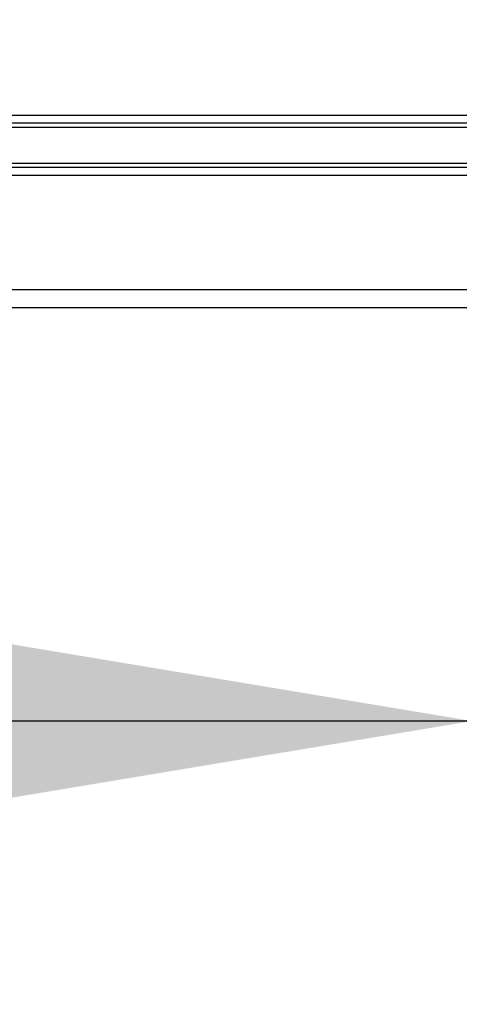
# Model space of a CAD drawing. Header units: millimetres. Extents: x 0 to 420, y 0 to 297.
# Tile 113 of 133: x 316.09 to 318.55, y 194.22 to 199.72. Entities that reach past the tile are written whole.
import ezdxf

# ---------------------------------------------------------------- set-up
doc = ezdxf.new("R2010")
doc.units = ezdxf.units.MM
doc.layers.add('QUOTE', color=174, linetype='Continuous')
doc.styles.add('SLDTEXTSTYLE3', font='TXT', dxfattribs={"width": 0.75})
doc.dimstyles.new('SLDDIMSTYLE0', dxfattribs={"dimtxt": 3, "dimasz": 3, "dimexe": 0, "dimexo": 0.0625, "dimgap": 0.75, "dimtad": 1, "dimdec": 0, "dimlfac": 24.785212, "dimrnd": 1e-09, "dimzin": 12, "dimdsep": 46, "dimtxsty": 'SLDTEXTSTYLE3', "dimsah": 1, "dimcen": 0.09, "dimadec": 0, "dimazin": 3, "dimtfac": 1, "dimtdec": 3, "dimtofl": 0, "dimtmove": 0, "dimatfit": 3, "dimfxl": 0, "dimfrac": 2, "dimtolj": 1, "dimtzin": 12, "dimarcsym": 0})

# ---------------------------------------------------------------- blocks, each defined once
blk = doc.blocks.new('_D')
at = {"layer": 'QUOTE'}
for p, q in [((296.4267, 196.22), (296.4267, 197.8039)), ((318.6174, 196.22), (318.6174, 197.8039)), ((296.4267, 195.8039), (318.6174, 195.8039))]:
    blk.add_line(p, q, dxfattribs=at)
for points in [[(296.4267, 195.8039), (299.4267, 195.3039), (299.4267, 196.3039)], [(318.6174, 195.8039), (315.6174, 196.3039), (315.6174, 195.3039)]]:
    blk.add_solid(points, dxfattribs=at)
at = {"layer": 'QUOTE', "insert": (304.197, 199.6711), "char_height": 3, "attachment_point": 1, "style": 'SLDTEXTSTYLE3'}
blk.add_mtext('550', dxfattribs=at)

msp = doc.modelspace()

# ---------------------------------------------------------------- linework, layer by layer
at = {"color": 7, "linetype": 'Continuous', "lineweight": 25}
for p, q in [((322.44468, 199.18872), (296.62283, 199.18872)), ((320.35674, 199.14498), (298.71077, 199.14498)), ((320.35384, 199.12182), (298.71367, 199.12182)), ((320.35674, 198.89758), (298.71077, 198.89758)), ((320.35384, 198.92074), (298.71367, 198.92074)), ((322.44468, 198.85384), (296.62283, 198.85384)), ((322.44468, 198.21435), (296.62283, 198.21435)), ((318.81348, 198.11348), (300.25403, 198.11348))]:
    msp.add_line(p, q, dxfattribs=at)

# ---------------------------------------------------------------- dimensions: what is measured, and where the dimension line sits
at = {"layer": 'QUOTE'}
dim = msp.add_linear_dim(base=(318.61737, 195.8039), p1=(296.42672, 194.22003), p2=(318.61737, 194.22003), dimstyle='SLDDIMSTYLE0', dxfattribs=at)
dim.commit()
dim.dimension.update_dxf_attribs({"geometry": '_D', "text_midpoint": (307.52204, 195.8039), "dimtype": 160})

doc.saveas('drawing.dxf')
